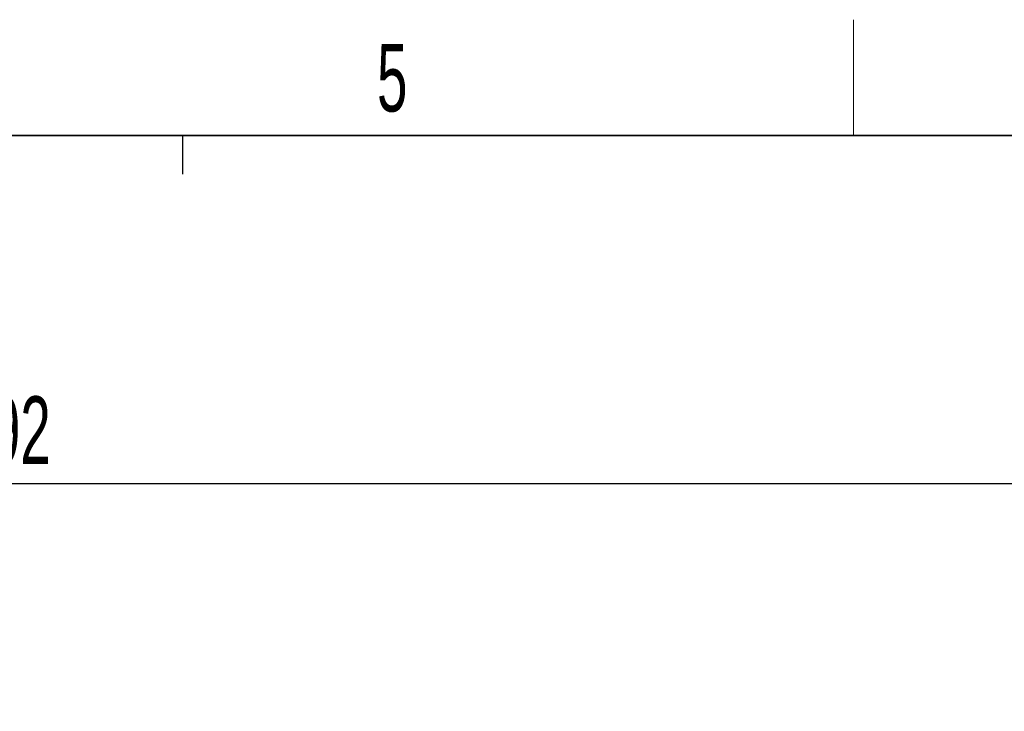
# Paper-space layout 'Blatt5' of a CAD drawing. Header units: millimetres. Extents: x 5 to 418, y 2 to 292.
# Tile 24 of 33: x 222 to 273, y 253 to 288. Entities that reach past the tile are written whole.
import ezdxf

# ---------------------------------------------------------------- set-up
doc = ezdxf.new("R2010")
doc.units = ezdxf.units.MM
doc.layers.add('SLD-0', color=7, linetype='Continuous')
doc.styles.add('SLDTEXTSTYLE1', font='TXT', dxfattribs={"width": 0.605})
doc.dimstyles.new('SLDDIMSTYLE4', dxfattribs={"dimtxt": 3.5, "dimasz": 3.302, "dimexe": 0, "dimexo": 0.0625, "dimgap": 0.875, "dimtad": 1, "dimlfac": 2, "dimrnd": 1e-09, "dimzin": 12, "dimdsep": 46, "dimtxsty": 'SLDTEXTSTYLE1', "dimsah": 1, "dimcen": 0.09, "dimadec": 0, "dimazin": 3, "dimtfac": 1, "dimtofl": 0, "dimtmove": 0, "dimatfit": 3, "dimfxl": 1, "dimfrac": 2, "dimtolj": 1, "dimtzin": 12, "dimarcsym": 0})

# ---------------------------------------------------------------- blocks, each defined once
blk = doc.blocks.new('_D_29')
at = {"layer": 'SLD-0', "color": 7}
for p, q in [((124.452, 158.08), (124.452, 265.479)), ((320.452, 158.08), (320.452, 265.479)), ((124.452, 264.479), (320.452, 264.479))]:
    blk.add_line(p, q, dxfattribs=at)
for points in [[(124.452, 264.479), (127.754, 263.971), (127.754, 264.987)], [(320.452, 264.479), (317.15, 264.987), (317.15, 263.971)]]:
    blk.add_solid(points, dxfattribs=at)
at = {"layer": 'SLD-0', "color": 7, "insert": (218.442, 268.99), "char_height": 3.5, "attachment_point": 1, "style": 'SLDTEXTSTYLE1'}
blk.add_mtext('392', dxfattribs=at)

psp = doc.layouts.new('Blatt5')

# ---------------------------------------------------------------- linework, layer by layer
at = {"layer": 'SLD-0', "lineweight": 18}
psp.add_line((264.75, 282.5), (264.75, 288.5), dxfattribs=at)
at = {"layer": 'SLD-0', "lineweight": 35}
psp.add_line((408, 282.5), (26, 282.5), dxfattribs=at)
at = {"layer": 'SLD-0'}
psp.add_line((230, 280.5), (230, 282.5), dxfattribs=at)
psp.add_line((230, 280.5), (230, 282.5), dxfattribs=at)

# ---------------------------------------------------------------- texts
at = {"layer": 'SLD-0', "insert": (240.8527, 287.243), "char_height": 3.5, "attachment_point": 2, "style": 'SLDTEXTSTYLE1'}
psp.add_mtext('5', dxfattribs=at)

# ---------------------------------------------------------------- dimensions: what is measured, and where the dimension line sits
at = {"layer": 'SLD-0', "color": 7}
dim = psp.add_linear_dim(base=(320.4523, 264.4786), p1=(124.4523, 158.0798), p2=(320.4523, 158.0798), dimstyle='SLDDIMSTYLE4', dxfattribs=at)
dim.commit()
dim.dimension.update_dxf_attribs({"geometry": '_D_29', "text_midpoint": (222.4523, 264.4786), "dimtype": 160})

doc.saveas('drawing.dxf')
